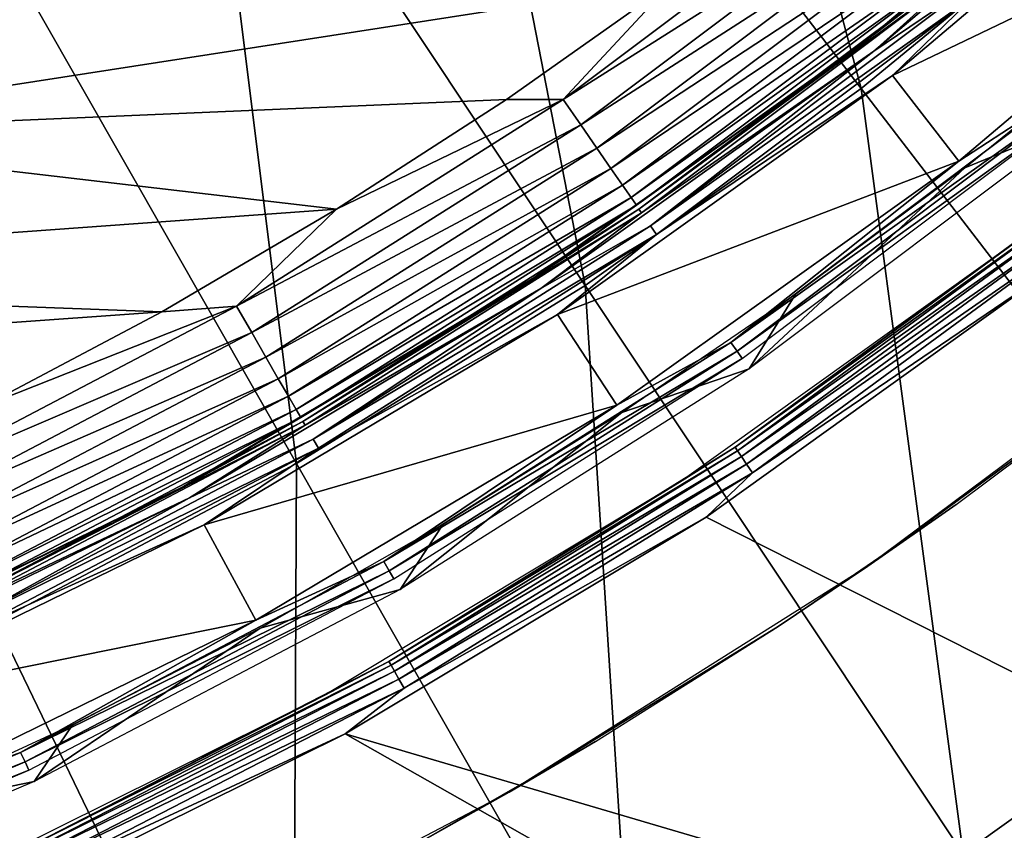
# Model space of a CAD drawing. Header units: millimetres. Extents: x -50 to 50, y -50 to 50.
# Tile 37 of 82: x 10 to 14.5, y -21.5 to -17.7. Entities that reach past the tile are written whole.
import ezdxf

# ---------------------------------------------------------------- set-up
doc = ezdxf.new("R2010")
doc.units = ezdxf.units.MM
doc.header["$LTSCALE"] = 26.699852
for name, color, linetype in [('11', 7, 'CONTINUOUS'), ('13', 7, 'CONTINUOUS'), ('15', 7, 'CONTINUOUS'), ('2', 7, 'CONTINUOUS'), ('4', 7, 'CONTINUOUS'), ('50', 7, 'CONTINUOUS'), ('51', 7, 'CONTINUOUS'), ('54', 7, 'CONTINUOUS'), ('55', 7, 'CONTINUOUS'), ('57', 7, 'CONTINUOUS'), ('58', 7, 'CONTINUOUS'), ('60', 7, 'CONTINUOUS'), ('62', 7, 'CONTINUOUS')]:
    doc.layers.add(name, color=color, linetype=linetype)

msp = doc.modelspace()

# ---------------------------------------------------------------- linework, layer by layer
at = {"layer": '11', "color": 15, "linetype": 'Continuous', "true_color": 0xaf503c}
for points in [[(13.1504, -20.0163), (20.1499, -23.5573), (14.7183, -18.8931), (13.1504, -20.0163)], [(11.4971, -21.0098), (20.1499, -23.5573), (13.1504, -20.0163), (11.4971, -21.0098)], [(9.7692, -21.8669), (18.4181, -24.9348), (11.4971, -21.0098), (9.7692, -21.8669)], [(18.4181, -24.9348), (20.1499, -23.5573), (11.4971, -21.0098), (18.4181, -24.9348)]]:
    msp.add_3dface(points, dxfattribs=at)
at = {"layer": '13', "color": 15, "linetype": 'Continuous', "true_color": 0xaf503c}
for points in [[(15.4473, -19.0803, -8.9), (13.891, -20.2416, -8.9), (15.0868, -19.3666, -3), (15.4473, -19.0803, -8.9)], [(15.0868, -19.3666, -3), (13.891, -20.2416, -8.9), (14.2948, -19.9585, -3), (15.0868, -19.3666, -3)], [(14.2948, -19.9585, -3), (13.891, -20.2416, -8.9), (13.4796, -20.5179, -3), (14.2948, -19.9585, -3)], [(13.891, -20.2416, -8.9), (12.2478, -21.2763, -8.9), (13.4796, -20.5179, -3), (13.891, -20.2416, -8.9)], [(13.4796, -20.5179, -3), (12.2478, -21.2763, -8.9), (12.6425, -21.0441, -3), (13.4796, -20.5179, -3)], [(12.6425, -21.0441, -3), (12.2478, -21.2763, -8.9), (11.7849, -21.5362, -3), (12.6425, -21.0441, -3)], [(12.2478, -21.2763, -8.9), (10.5279, -22.1779, -8.9), (11.7849, -21.5362, -3), (12.2478, -21.2763, -8.9)]]:
    msp.add_3dface(points, dxfattribs=at)
at = {"layer": '15', "color": 15, "linetype": 'Continuous', "true_color": 0xaf503c}
for points in [[(14.7873, -18.5929, -0.1484), (14.5952, -18.7355, -0.2), (13.283, -19.6959, -0.1484), (14.7873, -18.5929, -0.1484)], [(14.7873, -18.5929, -0.1484), (13.283, -19.6959, -0.1484), (14.7997, -18.6085, -0.1001), (14.7873, -18.5929, -0.1484)], [(14.7997, -18.6085, -0.1001), (13.283, -19.6959, -0.1484), (13.2941, -19.7125, -0.1001), (14.7997, -18.6085, -0.1001)], [(14.7997, -18.6085, -0.1001), (13.2941, -19.7125, -0.1001), (14.8195, -18.6334, -0.0587), (14.7997, -18.6085, -0.1001)], [(14.8195, -18.6334, -0.0587), (13.2941, -19.7125, -0.1001), (13.3119, -19.7388, -0.0587), (14.8195, -18.6334, -0.0587)], [(14.8195, -18.6334, -0.0587), (13.3119, -19.7388, -0.0587), (14.8453, -18.6658, -0.0268), (14.8195, -18.6334, -0.0587)], [(14.8453, -18.6658, -0.0268), (13.3119, -19.7388, -0.0587), (13.3351, -19.7732, -0.0268), (14.8453, -18.6658, -0.0268)], [(14.8453, -18.6658, -0.0268), (13.3351, -19.7732, -0.0268), (14.8753, -18.7036, -0.0068), (14.8453, -18.6658, -0.0268)], [(14.8753, -18.7036, -0.0068), (13.3351, -19.7732, -0.0268), (13.3621, -19.8132, -0.0068), (14.8753, -18.7036, -0.0068)], [(14.7183, -18.8931), (14.8753, -18.7036, -0.0068), (13.3621, -19.8132, -0.0068), (14.7183, -18.8931)], [(14.5952, -18.7355, -0.2), (13.0403, -19.8493, -0.2), (13.283, -19.6959, -0.1484), (14.5952, -18.7355, -0.2)], [(13.1504, -20.0163), (14.7183, -18.8931), (13.3621, -19.8132, -0.0068), (13.1504, -20.0163)], [(13.283, -19.6959, -0.1484), (13.0403, -19.8493, -0.2), (11.6967, -20.6775, -0.1484), (13.283, -19.6959, -0.1484)], [(13.283, -19.6959, -0.1484), (11.6967, -20.6775, -0.1484), (13.2941, -19.7125, -0.1001), (13.283, -19.6959, -0.1484)], [(13.2941, -19.7125, -0.1001), (11.6967, -20.6775, -0.1484), (11.7066, -20.6949, -0.1001), (13.2941, -19.7125, -0.1001)], [(13.2941, -19.7125, -0.1001), (11.7066, -20.6949, -0.1001), (13.3119, -19.7388, -0.0587), (13.2941, -19.7125, -0.1001)], [(13.3119, -19.7388, -0.0587), (11.7066, -20.6949, -0.1001), (11.7222, -20.7225, -0.0587), (13.3119, -19.7388, -0.0587)], [(13.3119, -19.7388, -0.0587), (11.7222, -20.7225, -0.0587), (13.3351, -19.7732, -0.0268), (13.3119, -19.7388, -0.0587)], [(13.3351, -19.7732, -0.0268), (11.7222, -20.7225, -0.0587), (11.7426, -20.7586, -0.0268), (13.3351, -19.7732, -0.0268)], [(13.3351, -19.7732, -0.0268), (11.7426, -20.7586, -0.0268), (13.3621, -19.8132, -0.0068), (13.3351, -19.7732, -0.0268)], [(13.3621, -19.8132, -0.0068), (11.7426, -20.7586, -0.0268), (11.7664, -20.8006, -0.0068), (13.3621, -19.8132, -0.0068)], [(13.1504, -20.0163), (13.3621, -19.8132, -0.0068), (11.7664, -20.8006, -0.0068), (13.1504, -20.0163)], [(13.0403, -19.8493, -0.2), (11.4009, -20.8344, -0.2), (11.6967, -20.6775, -0.1484), (13.0403, -19.8493, -0.2)], [(11.4971, -21.0098), (13.1504, -20.0163), (11.7664, -20.8006, -0.0068), (11.4971, -21.0098)], [(11.6967, -20.6775, -0.1484), (11.4009, -20.8344, -0.2), (10.0384, -21.5316, -0.1484), (11.6967, -20.6775, -0.1484)], [(11.6967, -20.6775, -0.1484), (10.0384, -21.5316, -0.1484), (11.7066, -20.6949, -0.1001), (11.6967, -20.6775, -0.1484)], [(11.7066, -20.6949, -0.1001), (10.0384, -21.5316, -0.1484), (10.0468, -21.5497, -0.1001), (11.7066, -20.6949, -0.1001)], [(11.7066, -20.6949, -0.1001), (10.0468, -21.5497, -0.1001), (11.7222, -20.7225, -0.0587), (11.7066, -20.6949, -0.1001)], [(11.7222, -20.7225, -0.0587), (10.0468, -21.5497, -0.1001), (10.0603, -21.5785, -0.0587), (11.7222, -20.7225, -0.0587)], [(11.7222, -20.7225, -0.0587), (10.0603, -21.5785, -0.0587), (11.7426, -20.7586, -0.0268), (11.7222, -20.7225, -0.0587)], [(11.7426, -20.7586, -0.0268), (10.0603, -21.5785, -0.0587), (10.0778, -21.6161, -0.0268), (11.7426, -20.7586, -0.0268)], [(11.7426, -20.7586, -0.0268), (10.0778, -21.6161, -0.0268), (11.7664, -20.8006, -0.0068), (11.7426, -20.7586, -0.0268)], [(11.4009, -20.8344, -0.2), (9.6875, -21.6844, -0.2), (10.0384, -21.5316, -0.1484), (11.4009, -20.8344, -0.2)], [(11.7664, -20.8006, -0.0068), (10.0778, -21.6161, -0.0268), (10.0982, -21.6598, -0.0068), (11.7664, -20.8006, -0.0068)], [(11.4971, -21.0098), (11.7664, -20.8006, -0.0068), (10.0982, -21.6598, -0.0068), (11.4971, -21.0098)], [(9.7692, -21.8669), (11.4971, -21.0098), (10.0982, -21.6598, -0.0068), (9.7692, -21.8669)]]:
    msp.add_3dface(points, dxfattribs=at)
at = {"layer": '2', "color": 15, "linetype": 'Continuous', "true_color": 0xaf503c}
for points in [[(12.9622, -14.6873, -14.9468), (13.8604, -18.0519, -14.0175), (11.9298, -15.5378, -14.9468), (12.9622, -14.6873, -14.9468)], [(15.0599, -17.0638, -14.0175), (13.8604, -18.0519, -14.0175), (12.9622, -14.6873, -14.9468), (15.0599, -17.0638, -14.0175)], [(11.9298, -15.5378, -14.9468), (12.5962, -18.9558, -14.0175), (10.8416, -16.3158, -14.9468), (11.9298, -15.5378, -14.9468)], [(13.8604, -18.0519, -14.0175), (12.5962, -18.9558, -14.0175), (11.9298, -15.5378, -14.9468), (13.8604, -18.0519, -14.0175)], [(10.8416, -16.3158, -14.9468), (11.2733, -19.7713, -14.0175), (9.703, -17.0177, -14.9468), (10.8416, -16.3158, -14.9468)], [(12.5962, -18.9558, -14.0175), (11.2733, -19.7713, -14.0175), (10.8416, -16.3158, -14.9468), (12.5962, -18.9558, -14.0175)], [(11.2733, -19.7713, -14.0175), (9.8978, -20.4946, -14.0175), (9.703, -17.0177, -14.9468), (11.2733, -19.7713, -14.0175)], [(15.0599, -17.0638, -14.0175), (15.7644, -20.5312, -12.9501), (13.8604, -18.0519, -14.0175), (15.0599, -17.0638, -14.0175)], [(13.8604, -18.0519, -14.0175), (14.3265, -21.5592, -12.9501), (12.5962, -18.9558, -14.0175), (13.8604, -18.0519, -14.0175)], [(15.7644, -20.5312, -12.9501), (14.3265, -21.5592, -12.9501), (13.8604, -18.0519, -14.0175), (15.7644, -20.5312, -12.9501)], [(12.5962, -18.9558, -14.0175), (12.8219, -22.4868, -12.9501), (11.2733, -19.7713, -14.0175), (12.5962, -18.9558, -14.0175)], [(14.3265, -21.5592, -12.9501), (12.8219, -22.4868, -12.9501), (12.5962, -18.9558, -14.0175), (14.3265, -21.5592, -12.9501)], [(11.2733, -19.7713, -14.0175), (11.2575, -23.3095, -12.9501), (9.8978, -20.4946, -14.0175), (11.2733, -19.7713, -14.0175)], [(12.8219, -22.4868, -12.9501), (11.2575, -23.3095, -12.9501), (11.2733, -19.7713, -14.0175), (12.8219, -22.4868, -12.9501)], [(11.2575, -23.3095, -12.9501), (9.6406, -24.0235, -12.9501), (9.8978, -20.4946, -14.0175), (11.2575, -23.3095, -12.9501)], [(15.7644, -20.5312, -12.9501), (16.0293, -24.1212, -11.7467), (14.3265, -21.5592, -12.9501), (15.7644, -20.5312, -12.9501)]]:
    msp.add_3dface(points, dxfattribs=at)
at = {"layer": '4', "color": 15, "linetype": 'Continuous', "true_color": 0xaf503c}
for points in [[(16.3547, -46.9321, 4.5), (18.9605, -45.9411, 4.5), (-48.4693, -10.9996, 4.5), (16.3547, -46.9321, 4.5)], [(-48.4693, -10.9996, 4.5), (18.9605, -45.9411, 4.5), (-15.0308, -27.1139, 4.5), (-48.4693, -10.9996, 4.5)], [(-47.7764, -13.6998, 4.5), (16.3547, -46.9321, 4.5), (-48.4693, -10.9996, 4.5), (-47.7764, -13.6998, 4.5)], [(13.6975, -47.7754, 4.5), (16.3547, -46.9321, 4.5), (-47.7764, -13.6998, 4.5), (13.6975, -47.7754, 4.5)], [(-46.9331, -16.357, 4.5), (13.6975, -47.7754, 4.5), (-47.7764, -13.6998, 4.5), (-46.9331, -16.357, 4.5)], [(10.9972, -48.4683, 4.5), (13.6975, -47.7754, 4.5), (-46.9331, -16.357, 4.5), (10.9972, -48.4683, 4.5)], [(-45.9421, -18.9628, 4.5), (10.9972, -48.4683, 4.5), (-46.9331, -16.357, 4.5), (-45.9421, -18.9628, 4.5)], [(8.2623, -49.0088, 4.5), (10.9972, -48.4683, 4.5), (-45.9421, -18.9628, 4.5), (8.2623, -49.0088, 4.5)]]:
    msp.add_3dface(points, dxfattribs=at)
at = {"layer": '50', "color": 250, "linetype": 'Continuous', "true_color": 0x1c1c1c}
for points in [[(14.3343, -18.4167, -9.3035), (15.0831, -17.8086, -9.3035), (14.8602, -18.2005, -0.2035), (14.3343, -18.4167, -9.3035)], [(13.3475, -19.3372, -0.2035), (14.3343, -18.4167, -9.3035), (14.8602, -18.2005, -0.2035), (13.3475, -19.3372, -0.2035)], [(13.5609, -18.9933, -9.3035), (14.3343, -18.4167, -9.3035), (13.3475, -19.3372, -0.2035), (13.5609, -18.9933, -9.3035)], [(12.7645, -19.5375, -9.3035), (13.5609, -18.9933, -9.3035), (13.3475, -19.3372, -0.2035), (12.7645, -19.5375, -9.3035)], [(11.7482, -20.3485, -0.2035), (12.7645, -19.5375, -9.3035), (13.3475, -19.3372, -0.2035), (11.7482, -20.3485, -0.2035)], [(11.9462, -20.0483, -9.3035), (12.7645, -19.5375, -9.3035), (11.7482, -20.3485, -0.2035), (11.9462, -20.0483, -9.3035)], [(11.1075, -20.5248, -9.3035), (11.9462, -20.0483, -9.3035), (11.7482, -20.3485, -0.2035), (11.1075, -20.5248, -9.3035)], [(10.0728, -21.2279, -0.2035), (11.1075, -20.5248, -9.3035), (11.7482, -20.3485, -0.2035), (10.0728, -21.2279, -0.2035)], [(10.2498, -20.9663, -9.3035), (11.1075, -20.5248, -9.3035), (10.0728, -21.2279, -0.2035), (10.2498, -20.9663, -9.3035)], [(9.3746, -21.372, -9.3035), (10.2498, -20.9663, -9.3035), (10.0728, -21.2279, -0.2035), (9.3746, -21.372, -9.3035)], [(8.332, -21.9696, -0.2035), (9.3746, -21.372, -9.3035), (10.0728, -21.2279, -0.2035), (8.332, -21.9696, -0.2035)]]:
    msp.add_3dface(points, dxfattribs=at)
at = {"layer": '51', "color": 250, "linetype": 'Continuous', "true_color": 0x1c1c1c}
for points in [[(14.0032, -17.9931), (15.7771, -17.1409), (15.441, -16.7755), (14.0032, -17.9931)], [(14.3079, -18.385), (15.7771, -17.1409), (14.0032, -17.9931), (14.3079, -18.385)], [(12.4695, -19.088), (14.3079, -18.385), (14.0032, -17.9931), (12.4695, -19.088)], [(12.741, -19.5036), (14.3079, -18.385), (12.4695, -19.088), (12.741, -19.5036)], [(10.8505, -20.0526), (12.741, -19.5036), (12.4695, -19.088), (10.8505, -20.0526)], [(11.0872, -20.489), (12.741, -19.5036), (10.8505, -20.0526), (11.0872, -20.489)], [(9.1576, -20.8801), (11.0872, -20.489), (10.8505, -20.0526), (9.1576, -20.8801)], [(9.3573, -21.3346), (11.0872, -20.489), (9.1576, -20.8801), (9.3573, -21.3346)]]:
    msp.add_3dface(points, dxfattribs=at)
at = {"layer": '54', "color": 250, "linetype": 'Continuous', "true_color": 0x1c1c1c}
for points in [[(13.8812, -17.8346, -0.2), (14.2976, -17.5114, -0.1482), (15.3066, -16.6274, -0.2), (13.8812, -17.8346, -0.2)], [(15.3462, -16.6705, -0.0586), (14.3102, -17.5268, -0.1), (13.9172, -17.8808, -0.0586), (15.3462, -16.6705, -0.0586)], [(12.8421, -18.605, -0.1482), (14.2976, -17.5114, -0.1482), (13.8812, -17.8346, -0.2), (12.8421, -18.605, -0.1482)], [(14.2976, -17.5114, -0.1482), (12.8421, -18.605, -0.1482), (14.3102, -17.5268, -0.1), (14.2976, -17.5114, -0.1482)], [(14.3102, -17.5268, -0.1), (12.8421, -18.605, -0.1482), (12.8535, -18.6215, -0.1), (14.3102, -17.5268, -0.1)], [(14.3102, -17.5268, -0.1), (12.8535, -18.6215, -0.1), (13.9172, -17.8808, -0.0586), (14.3102, -17.5268, -0.1)], [(12.361, -18.92, -0.2), (12.8421, -18.605, -0.1482), (13.8812, -17.8346, -0.2), (12.361, -18.92, -0.2)], [(13.9172, -17.8808, -0.0586), (12.8535, -18.6215, -0.1), (12.3931, -18.969, -0.0586), (13.9172, -17.8808, -0.0586)], [(11.3034, -19.5781, -0.1482), (12.8421, -18.605, -0.1482), (12.361, -18.92, -0.2), (11.3034, -19.5781, -0.1482)], [(12.8421, -18.605, -0.1482), (11.3034, -19.5781, -0.1482), (12.8535, -18.6215, -0.1), (12.8421, -18.605, -0.1482)], [(12.8535, -18.6215, -0.1), (11.3034, -19.5781, -0.1482), (11.3134, -19.5954, -0.1), (12.8535, -18.6215, -0.1)], [(12.8535, -18.6215, -0.1), (11.3134, -19.5954, -0.1), (12.3931, -18.969, -0.0586), (12.8535, -18.6215, -0.1)], [(10.7564, -19.8761, -0.2), (11.3034, -19.5781, -0.1482), (12.361, -18.92, -0.2), (10.7564, -19.8761, -0.2)], [(12.3931, -18.969, -0.0586), (11.3134, -19.5954, -0.1), (10.7843, -19.9276, -0.0586), (12.3931, -18.969, -0.0586)], [(9.6914, -20.4241, -0.1482), (11.3034, -19.5781, -0.1482), (10.7564, -19.8761, -0.2), (9.6914, -20.4241, -0.1482)], [(11.3034, -19.5781, -0.1482), (9.6914, -20.4241, -0.1482), (11.3134, -19.5954, -0.1), (11.3034, -19.5781, -0.1482)], [(11.3134, -19.5954, -0.1), (9.6914, -20.4241, -0.1482), (9.6999, -20.4422, -0.1), (11.3134, -19.5954, -0.1)], [(11.3134, -19.5954, -0.1), (9.6999, -20.4422, -0.1), (10.7843, -19.9276, -0.0586), (11.3134, -19.5954, -0.1)], [(9.0783, -20.6965, -0.2), (9.6914, -20.4241, -0.1482), (10.7564, -19.8761, -0.2), (9.0783, -20.6965, -0.2)], [(10.7843, -19.9276, -0.0586), (9.6999, -20.4422, -0.1), (9.1018, -20.7501, -0.0586), (10.7843, -19.9276, -0.0586)]]:
    msp.add_3dface(points, dxfattribs=at)
at = {"layer": '55', "color": 250, "linetype": 'Continuous', "true_color": 0x1c1c1c}
for points in [[(15.3462, -16.6705, -0.0586), (13.9172, -17.8808, -0.0586), (14.3565, -17.5835, -0.0268), (15.3462, -16.6705, -0.0586)], [(14.0032, -17.9931), (15.441, -16.7755), (14.387, -17.6209, -0.0068), (14.0032, -17.9931)], [(14.3565, -17.5835, -0.0268), (13.9172, -17.8808, -0.0586), (12.8951, -18.6817, -0.0268), (14.3565, -17.5835, -0.0268)], [(14.387, -17.6209, -0.0068), (14.3565, -17.5835, -0.0268), (12.8951, -18.6817, -0.0268), (14.387, -17.6209, -0.0068)], [(12.9225, -18.7215, -0.0068), (14.387, -17.6209, -0.0068), (12.8951, -18.6817, -0.0268), (12.9225, -18.7215, -0.0068)], [(12.9225, -18.7215, -0.0068), (14.0032, -17.9931), (14.387, -17.6209, -0.0068), (12.9225, -18.7215, -0.0068)], [(13.9172, -17.8808, -0.0586), (12.3931, -18.969, -0.0586), (12.8951, -18.6817, -0.0268), (13.9172, -17.8808, -0.0586)], [(12.4695, -19.088), (14.0032, -17.9931), (12.9225, -18.7215, -0.0068), (12.4695, -19.088)], [(12.8951, -18.6817, -0.0268), (12.3931, -18.969, -0.0586), (11.35, -19.6588, -0.0268), (12.8951, -18.6817, -0.0268)], [(12.9225, -18.7215, -0.0068), (12.8951, -18.6817, -0.0268), (11.35, -19.6588, -0.0268), (12.9225, -18.7215, -0.0068)], [(11.3741, -19.7006, -0.0068), (12.9225, -18.7215, -0.0068), (11.35, -19.6588, -0.0268), (11.3741, -19.7006, -0.0068)], [(11.3741, -19.7006, -0.0068), (12.4695, -19.088), (12.9225, -18.7215, -0.0068), (11.3741, -19.7006, -0.0068)], [(12.3931, -18.969, -0.0586), (10.7843, -19.9276, -0.0586), (11.35, -19.6588, -0.0268), (12.3931, -18.969, -0.0586)], [(10.8505, -20.0526), (12.4695, -19.088), (11.3741, -19.7006, -0.0068), (10.8505, -20.0526)], [(11.35, -19.6588, -0.0268), (10.7843, -19.9276, -0.0586), (9.7313, -20.5083, -0.0268), (11.35, -19.6588, -0.0268)], [(11.3741, -19.7006, -0.0068), (11.35, -19.6588, -0.0268), (9.7313, -20.5083, -0.0268), (11.3741, -19.7006, -0.0068)], [(9.752, -20.5519, -0.0068), (11.3741, -19.7006, -0.0068), (9.7313, -20.5083, -0.0268), (9.752, -20.5519, -0.0068)], [(9.752, -20.5519, -0.0068), (10.8505, -20.0526), (11.3741, -19.7006, -0.0068), (9.752, -20.5519, -0.0068)], [(10.7843, -19.9276, -0.0586), (9.1018, -20.7501, -0.0586), (9.7313, -20.5083, -0.0268), (10.7843, -19.9276, -0.0586)], [(9.1576, -20.8801), (10.8505, -20.0526), (9.752, -20.5519, -0.0068), (9.1576, -20.8801)]]:
    msp.add_3dface(points, dxfattribs=at)
at = {"layer": '57', "color": 250, "linetype": 'Continuous', "true_color": 0x1c1c1c}
for points in [[(15.7771, -17.1409), (14.3079, -18.385), (14.7668, -18.0861, -0.007), (15.7771, -17.1409)], [(14.7668, -18.0861, -0.007), (14.3079, -18.385), (13.2636, -19.2157, -0.007), (14.7668, -18.0861, -0.007)], [(14.7668, -18.0861, -0.007), (13.2636, -19.2157, -0.007), (14.7977, -18.1238, -0.0274), (14.7668, -18.0861, -0.007)], [(14.7977, -18.1238, -0.0274), (13.2636, -19.2157, -0.007), (13.2913, -19.2558, -0.0274), (14.7977, -18.1238, -0.0274)], [(14.7977, -18.1238, -0.0274), (13.2913, -19.2558, -0.0274), (14.824, -18.1561, -0.0598), (14.7977, -18.1238, -0.0274)], [(14.824, -18.1561, -0.0598), (13.2913, -19.2558, -0.0274), (13.3149, -19.29, -0.0598), (14.824, -18.1561, -0.0598)], [(14.3079, -18.385), (12.741, -19.5036), (13.2636, -19.2157, -0.007), (14.3079, -18.385)], [(13.2636, -19.2157, -0.007), (12.741, -19.5036), (11.6744, -20.2207, -0.007), (13.2636, -19.2157, -0.007)], [(13.2636, -19.2157, -0.007), (11.6744, -20.2207, -0.007), (13.2913, -19.2558, -0.0274), (13.2636, -19.2157, -0.007)], [(13.2913, -19.2558, -0.0274), (11.6744, -20.2207, -0.007), (11.6988, -20.2629, -0.0274), (13.2913, -19.2558, -0.0274)], [(13.2913, -19.2558, -0.0274), (11.6988, -20.2629, -0.0274), (13.3149, -19.29, -0.0598), (13.2913, -19.2558, -0.0274)], [(13.3149, -19.29, -0.0598), (11.6988, -20.2629, -0.0274), (11.7196, -20.2989, -0.0598), (13.3149, -19.29, -0.0598)], [(12.741, -19.5036), (11.0872, -20.489), (11.6744, -20.2207, -0.007), (12.741, -19.5036)], [(11.6744, -20.2207, -0.007), (11.0872, -20.489), (10.0095, -21.0945, -0.007), (11.6744, -20.2207, -0.007)], [(11.6744, -20.2207, -0.007), (10.0095, -21.0945, -0.007), (11.6988, -20.2629, -0.0274), (11.6744, -20.2207, -0.007)], [(11.6988, -20.2629, -0.0274), (10.0095, -21.0945, -0.007), (10.0303, -21.1385, -0.0274), (11.6988, -20.2629, -0.0274)], [(11.6988, -20.2629, -0.0274), (10.0303, -21.1385, -0.0274), (11.7196, -20.2989, -0.0598), (11.6988, -20.2629, -0.0274)], [(11.7196, -20.2989, -0.0598), (10.0303, -21.1385, -0.0274), (10.0482, -21.1761, -0.0598), (11.7196, -20.2989, -0.0598)], [(11.0872, -20.489), (9.3573, -21.3346), (10.0095, -21.0945, -0.007), (11.0872, -20.489)], [(10.0095, -21.0945, -0.007), (9.3573, -21.3346), (8.2796, -21.8315, -0.007), (10.0095, -21.0945, -0.007)], [(10.0095, -21.0945, -0.007), (8.2796, -21.8315, -0.007), (10.0303, -21.1385, -0.0274), (10.0095, -21.0945, -0.007)], [(10.0303, -21.1385, -0.0274), (8.2796, -21.8315, -0.007), (8.2969, -21.8771, -0.0274), (10.0303, -21.1385, -0.0274)], [(10.0303, -21.1385, -0.0274), (8.2969, -21.8771, -0.0274), (10.0482, -21.1761, -0.0598), (10.0303, -21.1385, -0.0274)], [(10.0482, -21.1761, -0.0598), (8.2969, -21.8771, -0.0274), (8.3116, -21.916, -0.0598), (10.0482, -21.1761, -0.0598)]]:
    msp.add_3dface(points, dxfattribs=at)
at = {"layer": '58', "color": 250, "linetype": 'Continuous', "true_color": 0x1c1c1c}
for points in [[(8.5159, -18.262, -1.8), (12.993, -17.5671, -1.8), (10.0752, -17.4503, -1.8), (8.5159, -18.262, -1.8)], [(12.2357, -18.1028, -1.8), (12.993, -17.5671, -1.8), (8.5159, -18.262, -1.8), (12.2357, -18.1028, -1.8)], [(11.4563, -18.6058, -1.8), (12.2357, -18.1028, -1.8), (8.5159, -18.262, -1.8), (11.4563, -18.6058, -1.8)], [(6.8919, -18.9347, -1.8), (11.4563, -18.6058, -1.8), (8.5159, -18.262, -1.8), (6.8919, -18.9347, -1.8)], [(10.6563, -19.0753, -1.8), (11.4563, -18.6058, -1.8), (6.8919, -18.9347, -1.8), (10.6563, -19.0753, -1.8)], [(5.2153, -19.4634, -1.8), (10.6563, -19.0753, -1.8), (6.8919, -18.9347, -1.8), (5.2153, -19.4634, -1.8)], [(9.8372, -19.5103, -1.8), (10.6563, -19.0753, -1.8), (5.2153, -19.4634, -1.8), (9.8372, -19.5103, -1.8)]]:
    msp.add_3dface(points, dxfattribs=at)
at = {"layer": '60', "color": 250, "linetype": 'Continuous', "true_color": 0x1c1c1c}
for points in [[(15.3066, -16.6274, -1.05), (14.2843, -17.495, -1.1955), (13.8812, -17.8346, -1.05), (15.3066, -16.6274, -1.05)], [(13.9115, -17.0385, -1.7856), (12.993, -17.5671, -1.8), (12.4953, -18.1026, -1.7856), (13.9115, -17.0385, -1.7856)], [(13.9115, -17.0385, -1.7856), (12.4953, -18.1026, -1.7856), (14.0005, -17.1475, -1.7429), (13.9115, -17.0385, -1.7856)], [(14.0005, -17.1475, -1.7429), (12.4953, -18.1026, -1.7856), (12.5753, -18.2185, -1.7429), (14.0005, -17.1475, -1.7429)], [(14.0005, -17.1475, -1.7429), (12.5753, -18.2185, -1.7429), (14.0826, -17.2481, -1.6734), (14.0005, -17.1475, -1.7429)], [(14.0826, -17.2481, -1.6734), (12.5753, -18.2185, -1.7429), (12.6491, -18.3253, -1.6734), (14.0826, -17.2481, -1.6734)], [(14.0826, -17.2481, -1.6734), (12.6491, -18.3253, -1.6734), (14.1545, -17.3362, -1.58), (14.0826, -17.2481, -1.6734)], [(14.1545, -17.3362, -1.58), (12.6491, -18.3253, -1.6734), (12.7137, -18.4189, -1.58), (14.1545, -17.3362, -1.58)], [(14.1545, -17.3362, -1.58), (12.7137, -18.4189, -1.58), (14.2135, -17.4084, -1.4662), (14.1545, -17.3362, -1.58)], [(14.2135, -17.4084, -1.4662), (12.7137, -18.4189, -1.58), (12.7666, -18.4957, -1.4662), (14.2135, -17.4084, -1.4662)], [(14.2135, -17.4084, -1.4662), (12.7666, -18.4957, -1.4662), (14.2573, -17.4621, -1.3363), (14.2135, -17.4084, -1.4662)], [(14.2573, -17.4621, -1.3363), (12.7666, -18.4957, -1.4662), (12.806, -18.5527, -1.3363), (14.2573, -17.4621, -1.3363)], [(14.2573, -17.4621, -1.3363), (12.806, -18.5527, -1.3363), (14.2843, -17.495, -1.1955), (14.2573, -17.4621, -1.3363)], [(14.2843, -17.495, -1.1955), (12.806, -18.5527, -1.3363), (12.8302, -18.5877, -1.1955), (14.2843, -17.495, -1.1955)], [(14.2843, -17.495, -1.1955), (12.8302, -18.5877, -1.1955), (13.8812, -17.8346, -1.05), (14.2843, -17.495, -1.1955)], [(12.993, -17.5671, -1.8), (12.2357, -18.1028, -1.8), (12.4953, -18.1026, -1.7856), (12.993, -17.5671, -1.8)], [(13.8812, -17.8346, -1.05), (12.8302, -18.5877, -1.1955), (12.361, -18.92, -1.05), (13.8812, -17.8346, -1.05)], [(12.4953, -18.1026, -1.7856), (11.4563, -18.6058, -1.8), (10.9982, -19.0494, -1.7856), (12.4953, -18.1026, -1.7856)], [(12.4953, -18.1026, -1.7856), (10.9982, -19.0494, -1.7856), (12.5753, -18.2185, -1.7429), (12.4953, -18.1026, -1.7856)], [(12.2357, -18.1028, -1.8), (11.4563, -18.6058, -1.8), (12.4953, -18.1026, -1.7856), (12.2357, -18.1028, -1.8)], [(12.5753, -18.2185, -1.7429), (10.9982, -19.0494, -1.7856), (11.0686, -19.1713, -1.7429), (12.5753, -18.2185, -1.7429)], [(12.5753, -18.2185, -1.7429), (11.0686, -19.1713, -1.7429), (12.6491, -18.3253, -1.6734), (12.5753, -18.2185, -1.7429)], [(12.6491, -18.3253, -1.6734), (11.0686, -19.1713, -1.7429), (11.1335, -19.2837, -1.6734), (12.6491, -18.3253, -1.6734)], [(12.6491, -18.3253, -1.6734), (11.1335, -19.2837, -1.6734), (12.7137, -18.4189, -1.58), (12.6491, -18.3253, -1.6734)], [(12.7137, -18.4189, -1.58), (11.1335, -19.2837, -1.6734), (11.1903, -19.3822, -1.58), (12.7137, -18.4189, -1.58)], [(12.7137, -18.4189, -1.58), (11.1903, -19.3822, -1.58), (12.7666, -18.4957, -1.4662), (12.7137, -18.4189, -1.58)], [(12.7666, -18.4957, -1.4662), (11.1903, -19.3822, -1.58), (11.237, -19.463, -1.4662), (12.7666, -18.4957, -1.4662)], [(12.7666, -18.4957, -1.4662), (11.237, -19.463, -1.4662), (12.806, -18.5527, -1.3363), (12.7666, -18.4957, -1.4662)], [(12.806, -18.5527, -1.3363), (11.237, -19.463, -1.4662), (11.2716, -19.523, -1.3363), (12.806, -18.5527, -1.3363)], [(12.806, -18.5527, -1.3363), (11.2716, -19.523, -1.3363), (12.8302, -18.5877, -1.1955), (12.806, -18.5527, -1.3363)], [(11.4563, -18.6058, -1.8), (10.6563, -19.0753, -1.8), (10.9982, -19.0494, -1.7856), (11.4563, -18.6058, -1.8)], [(12.8302, -18.5877, -1.1955), (11.2716, -19.523, -1.3363), (11.2929, -19.5598, -1.1955), (12.8302, -18.5877, -1.1955)], [(12.8302, -18.5877, -1.1955), (11.2929, -19.5598, -1.1955), (12.361, -18.92, -1.05), (12.8302, -18.5877, -1.1955)], [(12.361, -18.92, -1.05), (11.2929, -19.5598, -1.1955), (10.7564, -19.8761, -1.05), (12.361, -18.92, -1.05)], [(10.9982, -19.0494, -1.7856), (9.8372, -19.5103, -1.8), (9.4297, -19.8726, -1.7856), (10.9982, -19.0494, -1.7856)], [(10.9982, -19.0494, -1.7856), (9.4297, -19.8726, -1.7856), (11.0686, -19.1713, -1.7429), (10.9982, -19.0494, -1.7856)], [(10.6563, -19.0753, -1.8), (9.8372, -19.5103, -1.8), (10.9982, -19.0494, -1.7856), (10.6563, -19.0753, -1.8)], [(11.0686, -19.1713, -1.7429), (9.4297, -19.8726, -1.7856), (9.49, -19.9998, -1.7429), (11.0686, -19.1713, -1.7429)], [(11.0686, -19.1713, -1.7429), (9.49, -19.9998, -1.7429), (11.1335, -19.2837, -1.6734), (11.0686, -19.1713, -1.7429)], [(11.1335, -19.2837, -1.6734), (9.49, -19.9998, -1.7429), (9.5457, -20.1171, -1.6734), (11.1335, -19.2837, -1.6734)], [(11.1335, -19.2837, -1.6734), (9.5457, -20.1171, -1.6734), (11.1903, -19.3822, -1.58), (11.1335, -19.2837, -1.6734)], [(11.1903, -19.3822, -1.58), (9.5457, -20.1171, -1.6734), (9.5944, -20.2198, -1.58), (11.1903, -19.3822, -1.58)], [(11.1903, -19.3822, -1.58), (9.5944, -20.2198, -1.58), (11.237, -19.463, -1.4662), (11.1903, -19.3822, -1.58)], [(11.237, -19.463, -1.4662), (9.5944, -20.2198, -1.58), (9.6344, -20.3041, -1.4662), (11.237, -19.463, -1.4662)], [(11.237, -19.463, -1.4662), (9.6344, -20.3041, -1.4662), (11.2716, -19.523, -1.3363), (11.237, -19.463, -1.4662)], [(11.2716, -19.523, -1.3363), (9.6344, -20.3041, -1.4662), (9.6641, -20.3667, -1.3363), (11.2716, -19.523, -1.3363)], [(11.2716, -19.523, -1.3363), (9.6641, -20.3667, -1.3363), (11.2929, -19.5598, -1.1955), (11.2716, -19.523, -1.3363)], [(11.2929, -19.5598, -1.1955), (9.6641, -20.3667, -1.3363), (9.6823, -20.4051, -1.1955), (11.2929, -19.5598, -1.1955)], [(11.2929, -19.5598, -1.1955), (9.6823, -20.4051, -1.1955), (10.7564, -19.8761, -1.05), (11.2929, -19.5598, -1.1955)], [(10.7564, -19.8761, -1.05), (9.6823, -20.4051, -1.1955), (9.0783, -20.6965, -1.05), (10.7564, -19.8761, -1.05)]]:
    msp.add_3dface(points, dxfattribs=at)
at = {"layer": '62', "color": 250, "linetype": 'Continuous', "true_color": 0x1c1c1c}
msp.add_3dface([(8.5159, -18.262, -1.8), (10.0752, -17.4503, -1.8), (10.0023, -17.3244, -1.7858), (8.5159, -18.262, -1.8)], dxfattribs=at)

doc.saveas('drawing.dxf')
